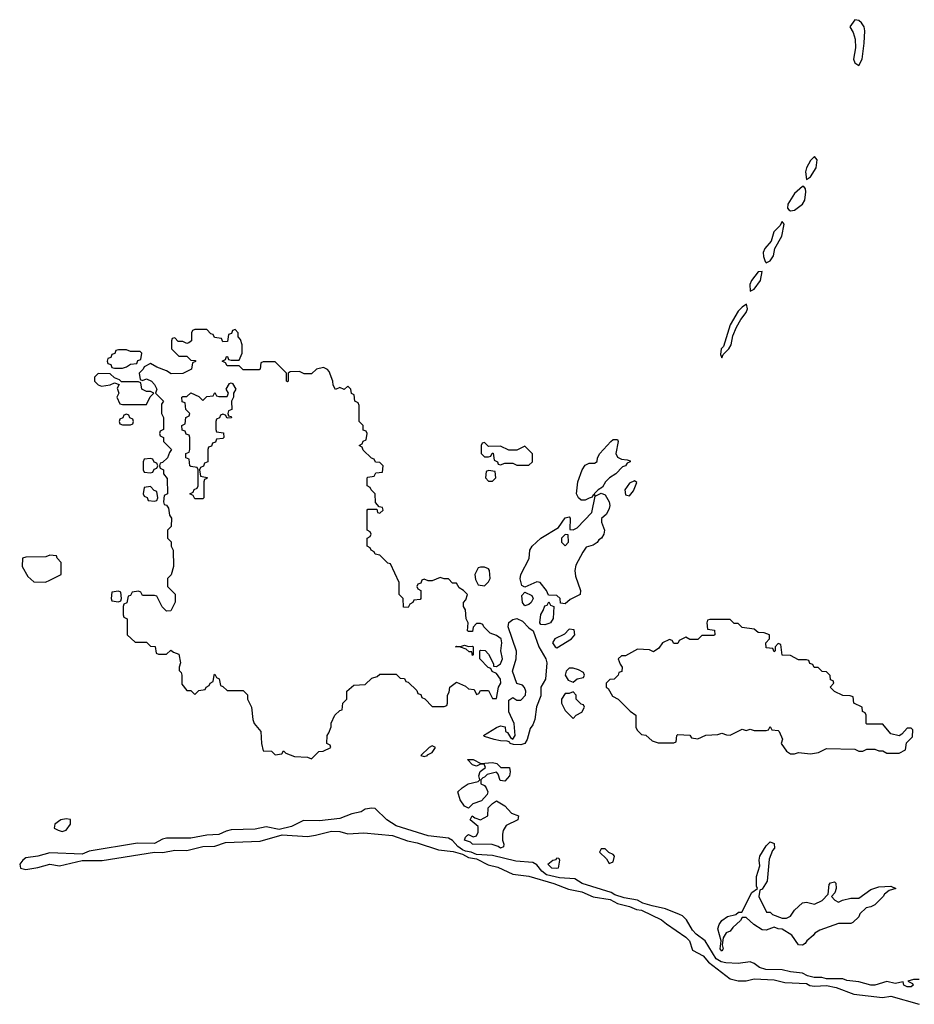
# Model space of a CAD drawing. Header units: inches. Extents: x 2769379 to 2883802, y 684208 to 828654.
# Tile 93 of 256: x 2850460 to 2854906, y 723814 to 728706. Entities that reach past the tile are written whole.
import ezdxf

# ---------------------------------------------------------------- set-up
doc = ezdxf.new("R2010")
doc.units = ezdxf.units.IN
doc.header["$MEASUREMENT"] = 0
doc.layers.add('C8752', color=7, linetype='Continuous')

msp = doc.modelspace()

# ---------------------------------------------------------------- linework, layer by layer
at = {"layer": 'C8752', "color": 2}
for points, elevation in [([(2854610, 728706), (2854585.7, 728670), (2854601.8, 728641.8), (2854612, 728610), (2854613.7, 728566.3), (2854604, 728510), (2854610.9, 728490.9), (2854630, 728478), (2854646, 728510), (2854657, 728590), (2854659.3, 728650), (2854656, 728670), (2854642.7, 728690), (2854630, 728702.7)], 2), ([(2854410, 728026.6), (2854390, 728006), (2854370.4, 727970), (2854365.3, 727950), (2854370, 727912), (2854390, 727926), (2854417.4, 727970), (2854422.9, 728010)], 2), ([(2854357.2, 727877.2), (2854350, 727877.2), (2854310, 727842.9), (2854277.1, 727790), (2854276.3, 727770), (2854282, 727762), (2854290, 727756.3), (2854310, 727760.4), (2854350.9, 727789.1), (2854361.6, 727810), (2854366.6, 727850), (2854365.2, 727865.2)], 2), ([(2854250, 727704), (2854238.4, 727681.6), (2854208.3, 727651.7), (2854194.4, 727605.6), (2854163.7, 727570), (2854155.3, 727550), (2854155.8, 727530), (2854164.4, 727504.4), (2854170, 727498.8), (2854190, 727508.2), (2854206.5, 727533.5), (2854213.3, 727570), (2854247.8, 727630), (2854259.3, 727690)], 2), ([(2854150, 727455.3), (2854130, 727453.6), (2854096.4, 727410), (2854088.7, 727390), (2854090, 727358), (2854110, 727367.7), (2854141.6, 727410)], 2), ([(2854072.5, 727292.5), (2854050, 727278.4), (2854030, 727258), (2853990, 727189.2), (2853956.9, 727083.1), (2853945.3, 727070), (2853942, 727042), (2853950, 727026), (2853956.6, 727043.4), (2853984.5, 727070), (2853996.3, 727090), (2854003.9, 727136.1), (2854021.7, 727178.3), (2854043, 727217), (2854070, 727251), (2854077.6, 727270)], 2), ([(2851530, 727166), (2851518, 727162), (2851512.7, 727147.3), (2851498, 727142), (2851492.7, 727107.3), (2851470, 727106), (2851462, 727122), (2851427.3, 727127.3), (2851422, 727142), (2851410, 727146), (2851390, 727166), (2851330, 727166), (2851318, 727162), (2851314, 727150), (2851314, 727110), (2851299.6, 727100.4), (2851290, 727098), (2851270, 727108), (2851248, 727108), (2851230, 727126), (2851218, 727122), (2851214, 727110), (2851214, 727070), (2851250, 727034), (2851290, 727034), (2851310, 727014), (2851332.7, 727012.7), (2851332.7, 727007.3), (2851318, 727002), (2851314, 726970), (2851270, 726948), (2851212.7, 726947.3), (2851190, 726962), (2851140.4, 726980.4), (2851110, 726998), (2851078, 726982), (2851074, 726970), (2851054, 726950), (2851058, 726918), (2851070, 726914), (2851090, 726922), (2851114, 726910), (2851130, 726894), (2851142, 726870), (2851134, 726850), (2851174, 726810), (2851164.7, 726795.3), (2851164.7, 726750), (2851174, 726730), (2851174, 726670), (2851158, 726662), (2851154, 726650), (2851158, 726638), (2851174, 726630), (2851174, 726610), (2851214, 726570), (2851203.6, 726556.4), (2851194, 726530), (2851170, 726506), (2851158, 726502), (2851154, 726490), (2851158, 726478), (2851174, 726470), (2851174, 726450), (2851192.7, 726427.3), (2851194, 726350), (2851178, 726342), (2851174, 726310), (2851178, 726298), (2851190, 726294), (2851199.6, 726279.6), (2851203.6, 726243.6), (2851214, 726230), (2851211.6, 726188.4), (2851194, 726170), (2851194, 726130), (2851211.6, 726111.6), (2851212, 726090), (2851222, 726070), (2851224.7, 725990), (2851211.6, 725948.4), (2851194, 725930), (2851194, 725890), (2851231.6, 725851.6), (2851231.6, 725811.6), (2851211.1, 725768.9), (2851190, 725768), (2851168.4, 725788.4), (2851142, 725842), (2851130, 725846), (2851070, 725846), (2851062, 725862), (2851050, 725866), (2851018, 725862), (2851010, 725846), (2850998, 725842), (2850991.6, 725808.4), (2850978, 725802), (2850974, 725790), (2850974, 725750), (2850978, 725738), (2850994, 725730), (2850994, 725650), (2851032.7, 725612.7), (2851090, 725614), (2851110, 725594), (2851132.7, 725592.7), (2851138, 725558), (2851150, 725554), (2851190, 725554), (2851210, 725574), (2851223.6, 725563.6), (2851250, 725554), (2851258, 725510), (2851252, 725490), (2851252.7, 725472.7), (2851262, 725462), (2851264.7, 725450), (2851264.7, 725404.7), (2851290, 725374), (2851310, 725374), (2851330, 725354), (2851350, 725374), (2851382, 725378), (2851386, 725390), (2851402, 725398), (2851406, 725410), (2851422, 725418), (2851426, 725450), (2851430, 725454), (2851438, 725438), (2851451.6, 725431.6), (2851458, 725398), (2851470, 725394), (2851490, 725374), (2851570, 725374), (2851591.6, 725351.6), (2851592, 725330), (2851611.1, 725291.1), (2851618, 725230), (2851624.7, 725210), (2851658, 725170), (2851661, 725110), (2851670, 725074), (2851711.6, 725071.6), (2851730, 725054), (2851762, 725058), (2851770, 725074), (2851782, 725062), (2851825.4, 725045.4), (2851890, 725042), (2851910, 725034), (2851946, 725070), (2851967.3, 725072.7), (2852006, 725090), (2852002, 725102), (2851986, 725110), (2851988, 725150), (2851996.4, 725163.6), (2852007.3, 725192.7), (2852008.4, 725211.6), (2852026, 725250), (2852050, 725274), (2852062, 725278), (2852066, 725310), (2852086, 725330), (2852086, 725370), (2852120.4, 725399.6), (2852176.4, 725403.6), (2852210, 725434), (2852236.4, 725443.6), (2852250, 725454), (2852330, 725454), (2852350, 725434), (2852372.7, 725432.7), (2852378, 725418), (2852390, 725414), (2852432.7, 725372.7), (2852438, 725358), (2852452.7, 725352.7), (2852458, 725338), (2852472.7, 725332.7), (2852510, 725294), (2852570, 725294), (2852582, 725298), (2852586, 725310), (2852586, 725350), (2852594.6, 725365.4), (2852598, 725390), (2852630, 725414), (2852675.3, 725395.3), (2852690, 725382), (2852718, 725378), (2852730, 725354), (2852742, 725358), (2852750, 725374), (2852790, 725374), (2852810, 725334), (2852830, 725334), (2852839, 725390), (2852851.6, 725410), (2852848.7, 725430), (2852830, 725458), (2852807.3, 725467.3), (2852802, 725482), (2852787.3, 725487.3), (2852746, 725530), (2852746, 725570), (2852750, 725574), (2852772.7, 725572.7), (2852790, 725554), (2852814, 725506), (2852814, 725494), (2852830, 725492), (2852850, 725506), (2852859.5, 725530), (2852851.5, 725570), (2852855.8, 725610), (2852852.6, 725630), (2852830, 725646), (2852798, 725658), (2852766, 725690), (2852762, 725702), (2852750, 725706), (2852730, 725706), (2852712.7, 725687.3), (2852710, 725666), (2852690, 725666), (2852686, 725670), (2852688, 725710), (2852678, 725730), (2852674.6, 725774.6), (2852666, 725790), (2852666, 725810), (2852676.4, 725823.6), (2852686, 725850), (2852666, 725870), (2852643.1, 725883.1), (2852630, 725906), (2852610, 725906), (2852590, 725928), (2852570, 725928), (2852550, 725935.3), (2852510, 725918), (2852490, 725918), (2852470, 725926), (2852458, 725922), (2852452.7, 725907.3), (2852438, 725902), (2852434, 725890), (2852438, 725878), (2852454, 725870), (2852454, 725830), (2852450, 725826), (2852418, 725822), (2852414, 725810), (2852398, 725802), (2852390, 725786), (2852367.3, 725787.3), (2852366, 725830), (2852346, 725850), (2852346, 725910), (2852302, 726002), (2852290, 726006), (2852250, 726046), (2852226, 726050), (2852222, 726062), (2852206, 726070), (2852202, 726082), (2852186, 726090), (2852186, 726130), (2852202, 726138), (2852206, 726150), (2852202, 726162), (2852186, 726170), (2852186, 726270), (2852190, 726274), (2852234, 726274), (2852238, 726258), (2852250, 726254), (2852266, 726270), (2852262, 726282), (2852246, 726286), (2852227.3, 726307.3), (2852226, 726350), (2852206, 726370), (2852202, 726382), (2852186, 726390), (2852186, 726430), (2852190, 726434), (2852222, 726438), (2852230, 726454), (2852262, 726458), (2852266, 726490), (2852250, 726506), (2852227.3, 726507.3), (2852222, 726522), (2852207.3, 726527.3), (2852167.3, 726567.3), (2852162, 726582), (2852146, 726590), (2852162, 726598), (2852167.3, 726612.7), (2852182, 726618), (2852186, 726650), (2852182, 726662), (2852167.3, 726667.3), (2852166, 726690), (2852146, 726710), (2852146, 726790), (2852142, 726802), (2852126, 726810), (2852122, 726842), (2852108.4, 726848.4), (2852106, 726870), (2852090, 726886), (2852071.6, 726868.4), (2852050, 726878), (2852028.9, 726868.9), (2852018, 726890), (2852015.3, 726910), (2851998, 726958), (2851990, 726968), (2851970, 726978), (2851934, 726970), (2851910, 726946), (2851872.7, 726947.3), (2851850, 726958), (2851803.6, 726956.4), (2851794, 726950), (2851794, 726910), (2851790, 726906), (2851786, 726910), (2851786, 726950), (2851730, 727006), (2851670, 727006), (2851658, 727002), (2851654, 726970), (2851650, 726966), (2851570, 726966), (2851550, 726986), (2851490, 726986), (2851482, 727002), (2851466, 727010), (2851482, 727018), (2851487.3, 727032.7), (2851492.7, 727032.7), (2851498, 727018), (2851510, 727014), (2851550, 727014), (2851566, 727050), (2851566, 727090), (2851556.4, 727116.4), (2851546, 727130), (2851546, 727150)], 2), ([(2850990, 727066), (2850950, 727066), (2850938, 727062), (2850932.7, 727047.3), (2850918, 727042), (2850912.7, 727027.3), (2850898, 727022), (2850894, 727010), (2850898, 726998), (2850912.7, 726992.7), (2850918, 726978), (2850930, 726974), (2850970, 726974), (2850990, 726982), (2851010, 726994), (2851042, 726998), (2851047.3, 727012.7), (2851062, 727018), (2851066, 727050), (2851058, 727058), (2851010, 727058)], 2), ([(2850850, 726948), (2850832, 726930), (2850832, 726910), (2850850, 726892), (2850865.4, 726885.4), (2850910, 726892), (2850930, 726902), (2850954, 726894), (2850944.7, 726875.3), (2850952, 726850), (2850942, 726830), (2850958, 726798), (2850970, 726794), (2851090, 726794), (2851107.3, 726832.7), (2851126, 726850), (2851110, 726858), (2851090, 726858), (2851066, 726870), (2851062, 726902), (2851050, 726906), (2850966, 726906), (2850956.4, 726916.4), (2850930, 726926), (2850910, 726946)], 2), ([(2851490, 726726), (2851482, 726742), (2851470, 726746), (2851458, 726742), (2851452.7, 726727.3), (2851438, 726722), (2851434, 726710), (2851434, 726670), (2851438, 726658), (2851472.7, 726652.7), (2851474, 726630), (2851470, 726626), (2851438, 726622), (2851432.7, 726607.3), (2851418, 726602), (2851412.7, 726587.3), (2851398, 726582), (2851394, 726570), (2851394, 726510), (2851378, 726502), (2851372.7, 726487.3), (2851358, 726482), (2851354, 726470), (2851358, 726438), (2851392, 726432), (2851390, 726426), (2851378, 726422), (2851374, 726410), (2851374, 726330), (2851370, 726326), (2851330, 726326), (2851322, 726342), (2851306, 726350), (2851322, 726358), (2851327.3, 726372.7), (2851342, 726378), (2851346, 726390), (2851346, 726470), (2851342, 726482), (2851310, 726486), (2851306, 726490), (2851302, 726522), (2851286, 726530), (2851286, 726550), (2851302, 726558), (2851306, 726570), (2851306, 726630), (2851302, 726642), (2851287.3, 726647.3), (2851282, 726662), (2851267.3, 726667.3), (2851266, 726690), (2851282, 726698), (2851286, 726730), (2851302, 726738), (2851306, 726750), (2851286, 726770), (2851282, 726802), (2851267.3, 726807.3), (2851266, 726830), (2851270, 726834), (2851290, 726834), (2851310, 726852), (2851350, 726834), (2851370, 726814), (2851390, 726834), (2851422, 726838), (2851430, 726854), (2851438, 726838), (2851450, 726834), (2851490, 726834), (2851498, 726850), (2851486, 726870), (2851502, 726898), (2851510, 726902), (2851518, 726898), (2851534, 726870), (2851522, 726850), (2851522, 726830), (2851512, 726810), (2851514, 726770), (2851498, 726762), (2851494, 726750), (2851498, 726738), (2851510, 726734), (2851511.6, 726728.4)], 2), ([(2850990, 726746), (2850978, 726742), (2850972.7, 726727.3), (2850958, 726722), (2850954, 726710), (2850958, 726698), (2850970, 726694), (2851010, 726694), (2851022, 726698), (2851026, 726710), (2851022, 726722), (2851007.3, 726727.3), (2851002, 726742)], 2), ([(2853318, 726342), (2853310, 726346), (2853305.4, 726334.6), (2853290, 726328.7), (2853270, 726319.3), (2853250, 726319.3), (2853237.2, 726330), (2853227, 726350), (2853233.6, 726410), (2853255.6, 726470), (2853270, 726493), (2853290, 726502), (2853316.5, 726503.5), (2853329.2, 726510.8), (2853331.8, 726530), (2853343.6, 726550), (2853398, 726610), (2853410, 726620.5), (2853430, 726621), (2853434.9, 726610), (2853422.8, 726550), (2853430, 726532), (2853450, 726522), (2853479.6, 726519.6), (2853494, 726514), (2853494, 726510), (2853478, 726502), (2853471.3, 726490), (2853455.3, 726484.7), (2853422, 726450), (2853390.7, 726429.3), (2853371.3, 726410), (2853356.9, 726383.1), (2853334, 726370), (2853314, 726350)], -2), ([(2852770, 726606), (2852758, 726602), (2852754, 726590), (2852754, 726550), (2852770, 726534), (2852790, 726534), (2852802, 726538), (2852807.3, 726552.7), (2852812.7, 726552.7), (2852818, 726518), (2852834, 726510), (2852838, 726498), (2852850, 726494), (2852870, 726502), (2852910, 726502), (2852930, 726492), (2852990, 726492), (2853008, 726510), (2853008.4, 726548.4), (2852970, 726588), (2852930, 726568), (2852890, 726568), (2852850, 726588), (2852790, 726586)], 2), ([(2851110, 726526), (2851078, 726522), (2851074, 726510), (2851074, 726470), (2851078, 726458), (2851110, 726454), (2851122, 726458), (2851127.3, 726472.7), (2851142, 726478), (2851146, 726490), (2851142, 726502), (2851127.3, 726507.3), (2851122, 726522)], 2), ([(2852790, 726466), (2852778, 726462), (2852774, 726430), (2852790, 726414), (2852810, 726414), (2852826, 726430), (2852822, 726462)], 2), ([(2851110, 726386), (2851078, 726382), (2851074, 726350), (2851078, 726338), (2851092.7, 726332.7), (2851098, 726318), (2851130, 726314), (2851142, 726318), (2851146, 726330), (2851142, 726362), (2851127.3, 726367.3)], 2), ([(2853515.5, 726415.5), (2853490, 726404), (2853467.7, 726370), (2853470, 726344.7), (2853490, 726341), (2853510, 726364.7), (2853527.3, 726407.3)], 2), ([(2853170, 725804), (2853147.3, 725807.3), (2853146, 725830), (2853130, 725846), (2853087.3, 725847.3), (2853078, 725870), (2853046, 725910), (2853030, 725914), (2852970, 725886), (2852955.3, 725895.3), (2852947.5, 725927.5), (2852949.7, 725950), (2852991.1, 726028.9), (2852994.5, 726070), (2853006, 726090), (2853049.7, 726130.3), (2853137.5, 726182.5), (2853170, 726230.5), (2853190, 726236), (2853194.8, 726230), (2853194, 726174), (2853210, 726172), (2853230, 726182), (2853303.1, 726256.9), (2853320.4, 726339.6), (2853350, 726354), (2853370, 726344.7), (2853390, 726311.3), (2853392.3, 726292.3), (2853390, 726278), (2853376, 726250), (2853351.6, 726228.4), (2853351.3, 726210), (2853366.8, 726170), (2853362.8, 726150), (2853350.8, 726130), (2853338, 726122), (2853330, 726109), (2853310, 726095.3), (2853275.3, 726084.7), (2853259.1, 726060.9), (2853224.1, 725995.9), (2853218, 725970), (2853221.6, 725941.6), (2853246.8, 725870), (2853244.7, 725850), (2853195.2, 725824.8)], -2), ([(2853170, 726148), (2853152, 726130), (2853152, 726110), (2853170, 726092), (2853188, 726110), (2853186, 726146)], -2), ([(2850610, 726046), (2850590, 726038), (2850490, 726035.3), (2850474, 726030), (2850472, 725990), (2850499.6, 725939.6), (2850530, 725914), (2850588.4, 725911.6), (2850610, 725922), (2850666, 725950), (2850666, 726010), (2850646, 726030), (2850642, 726042)], 2), ([(2852770, 725986), (2852750, 725986), (2852738, 725982), (2852722, 725950), (2852725.4, 725925.4), (2852738, 725898), (2852770, 725894), (2852790, 725914), (2852798, 725930), (2852795.3, 725970), (2852790, 725978)], 2), ([(2850950, 725866), (2850918, 725862), (2850914, 725830), (2850918, 725818), (2850950, 725814), (2850962, 725818), (2850966, 725830), (2850962, 725862)], 2), ([(2852970, 725794), (2852959.3, 725810), (2852955.3, 725844.7), (2852970, 725862), (2853004.7, 725844.7), (2853012, 725830), (2853001, 725810), (2852990, 725801.2)], -2), ([(2853070, 725699), (2853050, 725702), (2853044, 725710), (2853049.4, 725750.6), (2853062, 725770), (2853070, 725794), (2853082, 725798), (2853090, 725814), (2853098, 725798), (2853114, 725790), (2853111.1, 725731.1), (2853098, 725710), (2853090, 725706)], -2), ([(2852950, 725102.7), (2852914.4, 725105.6), (2852898, 725110), (2852896.4, 725116.4), (2852882, 725122), (2852850, 725122.9), (2852818, 725130), (2852770, 725144), (2852764, 725150), (2852828.7, 725190), (2852850, 725198), (2852872.7, 725192.7), (2852874, 725170), (2852884.7, 725164.7), (2852899.6, 725139.6), (2852910, 725132), (2852922, 725150), (2852918, 725210), (2852890, 725268), (2852890, 725324.7), (2852910, 725338.8), (2852930, 725326), (2852950, 725324.7), (2852974, 725350), (2852975.3, 725370), (2852968.9, 725388.9), (2852959, 725399), (2852930, 725408.7), (2852909.6, 725470), (2852927, 725530), (2852929.3, 725569.3), (2852886.6, 725690), (2852890, 725710.7), (2852910, 725726.8), (2852930, 725730.7), (2852958.4, 725718.4), (2852990, 725684.7), (2853012, 725670), (2853039.1, 725590), (2853074, 725530), (2853078.8, 725510), (2853072.4, 725430), (2853050.5, 725390), (2853050, 725346), (2853027.7, 725292.3), (2853019.3, 725230), (2853010, 725202), (2852995.9, 725184.1), (2852981, 725130), (2852970, 725109.2)], -2), ([(2853990, 725726), (2853890, 725726), (2853878, 725722), (2853874, 725710), (2853878, 725678), (2853912.7, 725672.7), (2853914, 725650), (2853910, 725646), (2853850, 725646), (2853830, 725626), (2853790, 725626), (2853770, 725638), (2853738, 725622), (2853730, 725606), (2853710, 725606), (2853702, 725622), (2853690, 725626), (2853654, 725610), (2853636.9, 725583.1), (2853610, 725566), (2853590, 725575.3), (2853530, 725578), (2853470, 725546), (2853450, 725546), (2853434, 725530), (2853443.6, 725503.6), (2853454, 725490), (2853452.7, 725467.3), (2853438, 725462), (2853434, 725450), (2853414, 725430), (2853392.7, 725427.3), (2853374, 725410), (2853374, 725390), (2853383.6, 725383.6), (2853405.4, 725345.4), (2853434, 725330), (2853494, 725270), (2853522, 725250), (2853522, 725190), (2853530, 725174), (2853550, 725154), (2853571.6, 725151.6), (2853603.6, 725123.6), (2853632.7, 725112.7), (2853710, 725114), (2853722, 725118), (2853726, 725150), (2853730, 725154), (2853790, 725152), (2853798, 725138), (2853830, 725134), (2853870, 725152), (2853930, 725154), (2853950, 725162), (2853972.7, 725152.7), (2853990, 725152), (2854050, 725182), (2854070, 725174), (2854090, 725182), (2854110, 725174), (2854170, 725174), (2854182, 725178), (2854190, 725194), (2854198, 725178), (2854230, 725174), (2854234, 725170), (2854251.1, 725131.1), (2854244.7, 725110), (2854270, 725072), (2854290, 725058), (2854310, 725058), (2854330, 725064.7), (2854390, 725058), (2854430, 725066), (2854470, 725084.7), (2854610, 725082), (2854630, 725072), (2854650, 725072), (2854670, 725082), (2854710, 725082), (2854730, 725074), (2854750, 725074), (2854770, 725062), (2854830, 725062), (2854862, 725078), (2854867.3, 725112.7), (2854896.4, 725143.6), (2854898, 725178), (2854890, 725186), (2854870, 725186), (2854843.6, 725156.4), (2854830, 725148), (2854790, 725158), (2854750, 725206), (2854670, 725206), (2854666, 725210), (2854666, 725250), (2854662, 725262), (2854648.4, 725268.4), (2854646, 725290), (2854606, 725310), (2854602, 725342), (2854587.3, 725347.3), (2854550, 725348.7), (2854508.9, 725368.9), (2854488, 725390), (2854506, 725410), (2854502, 725422), (2854490, 725426), (2854487.3, 725447.3), (2854470, 725466), (2854448.4, 725468.4), (2854427.3, 725487.3), (2854408.4, 725488.4), (2854402, 725502), (2854387.3, 725507.3), (2854382, 725522), (2854370, 725526), (2854330, 725526), (2854290, 725548), (2854248.4, 725548.4), (2854242, 725602), (2854230, 725606), (2854214, 725590), (2854214, 725570), (2854210, 725566), (2854202, 725582), (2854170, 725586), (2854168, 725610), (2854186, 725630), (2854186, 725650), (2854160.4, 725660.4), (2854130, 725662), (2854110, 725678), (2854050, 725686), (2854030, 725706), (2854010, 725706)], 2), ([(2853190, 725678), (2853167.5, 725652.5), (2853118.8, 725630), (2853108.4, 725610), (2853121, 725590), (2853130, 725585.5), (2853202, 725630), (2853218, 725650), (2853214.6, 725674.6)], 2), ([(2852690, 725592), (2852710, 725594), (2852714, 725590), (2852714, 725550), (2852710, 725548), (2852706, 725566), (2852694, 725566), (2852678, 725578), (2852650, 725588), (2852626, 725590), (2852630, 725594), (2852650, 725592), (2852670, 725598)], 2), ([(2853210, 725484), (2853190, 725484), (2853176, 725470), (2853171.3, 725450), (2853185.4, 725425.4), (2853210, 725414), (2853230, 725432), (2853262, 725438), (2853266, 725450), (2853262, 725462), (2853236.5, 725476.5)], 2), ([(2853210, 725366), (2853190, 725358), (2853170, 725358), (2853152, 725330), (2853152, 725310), (2853170, 725274), (2853210, 725234), (2853226, 725250), (2853254, 725266), (2853266, 725290), (2853262, 725302), (2853250, 725306), (2853226, 725330), (2853226, 725350)], 2), ([(2852510, 725098), (2852494, 725090), (2852454, 725050), (2852470, 725046), (2852486, 725050), (2852486, 725054), (2852510, 725064.7), (2852526, 725090)], 2), ([(2852751, 725011), (2852810, 725016), (2852831, 725010), (2852850.7, 724990.7), (2852893.4, 724990), (2852898, 724970), (2852894.4, 724950), (2852870, 724922.7), (2852846.8, 724926.8), (2852838, 724958), (2852830, 724968), (2852783.5, 724956.5), (2852770, 724942), (2852761, 724939), (2852752, 724930), (2852752, 724910), (2852770, 724901), (2852778.8, 724890), (2852786.8, 724870), (2852782.8, 724857.2), (2852754.4, 724825.6), (2852712, 724810), (2852690, 724788), (2852670, 724799), (2852649.3, 724830), (2852638, 724870), (2852658, 724890), (2852688.7, 724910), (2852738, 724922), (2852746, 724930), (2852742, 724950), (2852748.4, 724971.6), (2852775.3, 724990), (2852767.3, 725007.3), (2852750, 725008), (2852730, 724998), (2852710, 725004), (2852685.2, 725030), (2852714, 725030)], -2), ([(2852850, 724589.7), (2852838.4, 724598.4), (2852807.7, 724607.7), (2852710, 724609.8), (2852699.7, 724619.7), (2852669.6, 724630), (2852674.6, 724645.4), (2852684.7, 724655.3), (2852690, 724658), (2852713.6, 724646.4), (2852730, 724652), (2852739, 724670), (2852738, 724698), (2852698, 724730), (2852708.7, 724751.3), (2852721, 724741), (2852750, 724731.3), (2852786, 724750), (2852788, 724790), (2852808.9, 724811.1), (2852830, 724824.7), (2852870, 724801), (2852903.4, 724763.4), (2852938, 724750), (2852936, 724730), (2852876.9, 724703.1), (2852862.8, 724677.2), (2852859.8, 724660.2), (2852858.8, 724630), (2852866, 724610), (2852863.6, 724596.4)], -2), ([(2850690, 724735.8), (2850664.7, 724730), (2850634, 724710), (2850631, 724690), (2850650, 724679.1), (2850670, 724673), (2850690, 724679.1), (2850711.5, 724710), (2850712.3, 724732.3)], 2), ([(2854250, 724242), (2854270, 724242), (2854290, 724252), (2854310, 724282), (2854350, 724318), (2854370, 724322), (2854410, 724311.3), (2854448, 724330), (2854478, 724362), (2854482, 724410), (2854490, 724418), (2854510, 724422), (2854516, 724416), (2854518, 724390), (2854511.1, 724368.9), (2854494, 724350), (2854511.6, 724331.6), (2854530, 724322), (2854548.9, 724331.1), (2854590, 724341), (2854630, 724342), (2854690, 724384.7), (2854730, 724398), (2854790, 724402), (2854814, 724390), (2854781, 724379), (2854758, 724362), (2854751.3, 724350), (2854710, 724309), (2854690, 724299), (2854666, 724294), (2854636, 724264), (2854630, 724248.7), (2854599.8, 724220.2), (2854590, 724215.3), (2854530, 724215.3), (2854436.9, 724183.1), (2854411.6, 724168.4), (2854403.6, 724156.4), (2854372, 724130), (2854363.6, 724116.4), (2854350, 724108), (2854330, 724109), (2854297.2, 724157.2), (2854250, 724188), (2854230, 724188.7), (2854210, 724198), (2854170, 724182), (2854150, 724184), (2854108, 724210), (2854070, 724246), (2854050, 724246), (2854042, 724230), (2854003.5, 724196.5), (2853990, 724178), (2853971.3, 724168.7), (2853956, 724144), (2853950.8, 724110), (2853956.3, 724090), (2853950, 724079), (2853941.2, 724090), (2853946, 724130), (2853929.6, 724190), (2853935.3, 724210), (2853949.3, 724230.7), (2853978, 724250), (2854019, 724261), (2854032, 724272), (2854048, 724272), (2854098, 724370), (2854126, 724390), (2854122, 724402), (2854121.2, 724450), (2854138, 724502), (2854135.3, 724530), (2854139, 724550), (2854170, 724602), (2854190, 724622), (2854210, 724614), (2854211.3, 724590), (2854201, 724579), (2854185.4, 724534.6), (2854174, 724426), (2854150, 724386), (2854138, 724382), (2854134, 724350), (2854172, 724272), (2854190, 724271.3), (2854201, 724261)], -2), ([(2853370, 724586), (2853350, 724586), (2853342, 724570), (2853376.9, 724536.9), (2853390, 724514), (2853410, 724522), (2853415.3, 724550), (2853410, 724558), (2853388, 724568)], 2), ([(2853130, 724488.6), (2853105.2, 724490), (2853084.7, 724510), (2853110, 724530.6), (2853125.6, 724534.4), (2853130, 724542), (2853139.6, 724539.6), (2853142, 724530), (2853136, 724490)], -2)]:
    msp.add_lwpolyline(points, close=True, dxfattribs=dict(at, elevation=elevation))
at = {"layer": 'C8752', "color": 2, "elevation": 2}
msp.add_lwpolyline([(2854930, 723937), (2854902.5, 723937.5), (2854874, 723930), (2854897.3, 723917.3), (2854901, 723910), (2854890, 723901.2), (2854870, 723900.9), (2854854, 723910), (2854850, 723926), (2854810, 723917.2), (2854770, 723927), (2854710.3, 723909.7), (2854689.7, 723909.7), (2854630, 723926.6), (2854570, 723932.4), (2854550, 723940.5), (2854470, 723940.9), (2854446.8, 723946.8), (2854407.8, 723947.8), (2854375.1, 723955.1), (2854350, 723969.5), (2854290, 723976), (2854250, 723986.3), (2854168, 723988), (2854136.4, 723996.4), (2854110, 724017), (2854090, 724026), (2854030, 724017.4), (2853970, 724019.8), (2853945.2, 724025.2), (2853920.7, 724040.7), (2853866, 724130), (2853822, 724162), (2853802.8, 724182.8), (2853773.9, 724233.9), (2853753.3, 724253.3), (2853739.7, 724259.7), (2853670, 724288.6), (2853603, 724303), (2853557.1, 724317.1), (2853530, 724331.3), (2853463.9, 724343.9), (2853418.3, 724358.3), (2853399, 724370), (2853255.1, 724415.1), (2853218.2, 724438.2), (2853143.1, 724443.1), (2853078, 724458), (2853055.3, 724475.3), (2853030, 724506.6), (2853010, 724518.7), (2852925.5, 724525.5), (2852810, 724554), (2852730, 724558.4), (2852704, 724570), (2852675.8, 724575.8), (2852661, 724581), (2852638, 724598), (2852610, 724628), (2852590, 724639.1), (2852490, 724651.8), (2852330, 724701.4), (2852283.5, 724730), (2852227, 724787), (2852210, 724789.5), (2852176.8, 724783.2), (2852156, 724770), (2852110, 724760.4), (2852050, 724737.3), (2851950, 724726.2), (2851870, 724727.4), (2851810, 724698.3), (2851750, 724682.7), (2851683.8, 724696.2), (2851630, 724684.4), (2851510, 724680.5), (2851485.3, 724674.7), (2851450, 724657.6), (2851390, 724654.7), (2851310, 724639.3), (2851190, 724640.5), (2851170, 724635.4), (2851130, 724612.9), (2851044.6, 724615.4), (2850805.4, 724574.6), (2850770, 724560.9), (2850610, 724567.1), (2850550.2, 724549.8), (2850490, 724541.4), (2850474.6, 724530), (2850459.5, 724510), (2850462.8, 724490), (2850490, 724483.6), (2850550, 724493.6), (2850609.7, 724510.3), (2850657.4, 724502.6), (2850770, 724528.7), (2850870, 724528.9), (2851130, 724570.4), (2851171.1, 724568.9), (2851230, 724579.5), (2851290, 724578.9), (2851370, 724598.9), (2851430, 724600.3), (2851482.6, 724617.4), (2851654.5, 724625.5), (2851763.7, 724656.3), (2851890, 724648.4), (2851930, 724654), (2852010, 724674.9), (2852050, 724672.9), (2852090, 724661.6), (2852170, 724666.4), (2852312.4, 724652.4), (2852386.3, 724626.3), (2852435.9, 724615.9), (2852541.5, 724581.5), (2852613.5, 724573.5), (2852659.6, 724559.6), (2852690, 724543.1), (2852730, 724537.3), (2852787.6, 724507.6), (2852836.1, 724496.1), (2852910, 724460.3), (2852990.2, 724450.2), (2853114.4, 724414.4), (2853186.8, 724386.8), (2853252.7, 724372.7), (2853310, 724348.9), (2853394.6, 724334.6), (2853430, 724315.5), (2853490, 724300.4), (2853525.8, 724285.8), (2853550, 724282.4), (2853650, 724234.4), (2853673.5, 724213.5), (2853770, 724148), (2853788, 724130), (2853802.9, 724082.9), (2853855.8, 724055.8), (2853883.1, 724023.1), (2853990, 723940.5), (2854030, 723930.6), (2854070, 723930.7), (2854110, 723940.7), (2854210, 723935.3), (2854262.6, 723922.6), (2854370, 723917.1), (2854387.5, 723907.5), (2854410, 723903.7), (2854470, 723908.5), (2854517.3, 723897.3), (2854605.3, 723865.3), (2854747.5, 723847.5), (2854790, 723855.5), (2854930, 723814.3)], dxfattribs=at)

doc.saveas('drawing.dxf')
